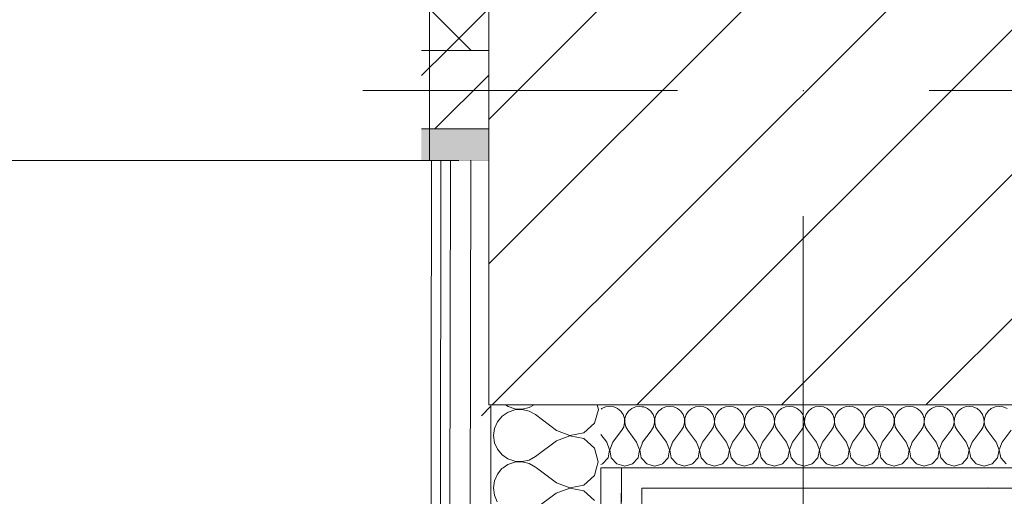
# Model space of a CAD drawing. Header units: millimetres. Extents: x -30280 to 22128, y -17757 to 4746.
# Tile 78 of 171: x -13347 to -12721, y -12553 to -12249. Entities that reach past the tile are written whole.
import ezdxf

# ---------------------------------------------------------------- set-up
doc = ezdxf.new("R2010")
doc.units = ezdxf.units.MM
doc.header["$MEASUREMENT"] = 0
doc.linetypes.add('Wipeout_Contour', pattern=[1000, 0, -1000])
for name, color, linetype in [('10_ESTR_Pilars', 7, 'Continuous'), ('12_FAÇ_Façana', 7, 'Continuous'), ('Nuevo_08_E_Envans secs', 7, 'Continuous'), ('Ventanas Archicad', 7, 'Continuous')]:
    doc.layers.add(name, color=color, linetype=linetype)
for name, color, linetype, lineweight in [('10_ESTR_Pilars_Pluma_Nº__20', 1, 'Continuous', 5), ('10_ESTR_Pilars_Pluma_Nº__28', 7, 'Continuous', 20), ('10_ESTR_Pilars_Pluma_Nº__42', 8, 'Continuous', 25), ('12_FAÇ_Façana_Pluma_Nº__1', 7, 'Continuous', 5), ('12_FAÇ_Façana_Pluma_Nº__2', 8, 'Continuous', 5), ('12_FAÇ_Façana_Pluma_Nº__7', 7, 'Continuous', 5), ('Nuevo_08_E_Envans secs_Pluma_Nº__1', 7, 'Continuous', 5), ('Ventanas Archicad_Pluma_Nº__1', 7, 'Continuous', 5), ('Ventanas Archicad_Pluma_Nº__7', 7, 'Continuous', 5)]:
    doc.layers.add(name, color=color, linetype=linetype, lineweight=lineweight)
for name, color, linetype, lineweight, true_color in [('12_FAÇ_Façana_Pluma_Nº__174', 7, 'Continuous', 13, 0xe4ad2c), ('12_FAÇ_Façana_Pluma_Nº__176', 7, 'Continuous', 15, 0x93a0c6), ('Nuevo_08_E_Envans secs_Pluma_Nº__102', 7, 'Continuous', 5, 0xcccccc), ('Nuevo_08_E_Envans secs_Pluma_Nº__171', 171, 'Continuous', 13, 0xaaaaff), ('Nuevo_08_E_Envans secs_Pluma_Nº__177', 7, 'Continuous', 15, 0xf7e046)]:
    doc.layers.add(name, color=color, linetype=linetype, lineweight=lineweight, true_color=true_color)
pattern_1 = [(45, (0, 0), (-183.8478, 183.8478), [195, -65]), (45, (7e-14, 183.85), (-183.8478, 183.8478), [195, -65])]

# ---------------------------------------------------------------- blocks, each defined once
blk = doc.blocks.new('Muro_24_1', base_point=(-12161.11, -12338.98))
at = {"layer": '12_FAÇ_Façana_Pluma_Nº__174', "linetype": 'Continuous', "lineweight": 13, "true_color": 0xe4ad2c}
h = blk.add_hatch(dxfattribs=at)
h.set_pattern_fill('SATE_Aislamiento_0001', color=42, style=0, pattern_type=2)
h.set_pattern_definition([(45, (0, 0), (-21.213203, 21.213203), []), (135, (0, 0), (21.213203, 21.213203), [])])
h.paths.add_polyline_path([(-13091.11, -12268.98), (-13048.37, -12268.98), (-13048.37, -12168.98), (-13091.11, -12168.98)])
at = {"layer": '12_FAÇ_Façana_Pluma_Nº__176', "linetype": 'Continuous', "lineweight": 0, "true_color": 0x495063}
blk.add_hatch(color=251, dxfattribs=at).paths.add_polyline_path([(-13091.11, -12318.98), (-13091.11, -12338.98), (-13048.37, -12338.98), (-13048.37, -12318.98)])
at = {"layer": '12_FAÇ_Façana_Pluma_Nº__2', "linetype": 'Continuous', "lineweight": 5}
h = blk.add_hatch(dxfattribs=at)
h.set_pattern_fill('Ceramic_0001', color=8, style=0, pattern_type=2)
h.set_pattern_definition([(45, (0, 0), (-21.213203, 21.213203), [])])
h.paths.add_polyline_path([(-13091.11, -12268.98), (-13091.11, -12318.98), (-13048.37, -12318.98), (-13048.37, -12268.98)])
at = {"layer": '12_FAÇ_Façana_Pluma_Nº__7', "color": 7, "linetype": 'Continuous', "lineweight": 5}
for p, q in [((-13091.11, -12268.98), (-13048.37, -12268.98)), ((-13091.11, -12318.98), (-13048.37, -12318.98))]:
    blk.add_line(p, q, dxfattribs=at)
at = {"layer": '12_FAÇ_Façana_Pluma_Nº__7', "color": 7, "linetype": 'Continuous', "lineweight": 5, "flags": 128}
blk.add_lwpolyline([(-13091.11, -12338.98), (-13048.37, -12338.98)], dxfattribs=at)
blk = doc.blocks.new('Ventana Vertical Multi-Faja 27')
at = {"layer": 'Ventanas Archicad_Pluma_Nº__1', "color": 7, "linetype": 'Continuous', "lineweight": 5}
for p, q in [((600, -180), (600, -155)), ((-600, -250), (600, -250))]:
    blk.add_line(p, q, dxfattribs=at)
at = {"layer": 'Ventanas Archicad_Pluma_Nº__7', "color": 7, "linetype": 'Continuous', "lineweight": 5}
for p, q in [((600, -180), (600, -230)), ((600, -230), (600, -250))]:
    blk.add_line(p, q, dxfattribs=at)
blk = doc.blocks.new('Muro_27_1', base_point=(-13091.11, -12338.98))
at = {"layer": '12_FAÇ_Façana', "linetype": 'Continuous', "lineweight": 0, "true_color": 0x000000}
h = blk.add_hatch(dxfattribs=at)
h.set_pattern_fill('Yeso_0001', color=18, style=0, pattern_type=2)
h.set_pattern_definition([(0, (0, 0), (0, 75), [0, -75])])
h.paths.add_polyline_path([(-13086.11, -12268.98), (-12976.11, -12268.98), (-12976.11, -12243.98), (-13086.11, -12243.98)])
at = {"layer": '12_FAÇ_Façana_Pluma_Nº__1', "color": 7, "linetype": 'Continuous', "lineweight": 5}
for p, q in [((-13086.11, -12268.98), (-13086.11, -12243.98)), ((-12976.11, -12243.98), (-12976.11, -12268.98)), ((-12976.11, -12268.98), (-13086.11, -12268.98))]:
    blk.add_line(p, q, dxfattribs=at)
at = {"layer": '12_FAÇ_Façana_Pluma_Nº__7', "color": 7, "linetype": 'Continuous', "lineweight": 5}
for p, q in [((-13086.11, -12268.98), (-13086.11, -12318.98)), ((-13086.11, -12318.98), (-13086.11, -12338.98))]:
    blk.add_line(p, q, dxfattribs=at)
at = {"layer": 'Ventanas Archicad', "color": 253, "linetype": 'Continuous', "lineweight": 5, "true_color": 0xa4a4a6, "zscale": 1000}
blk.add_blockref('Ventana Vertical Multi-Faja 27', (-13686.11, -12088.98), dxfattribs=at)
blk = doc.blocks.new('*X228')
at = {"layer": 'Nuevo_08_E_Envans secs_Pluma_Nº__102', "color": 254, "linetype": 'Continuous', "lineweight": 5, "true_color": 0xcccccc}
for p, q in [((-13042.87, -12538.64), (-13044.73, -12542.84)), ((-13039.93, -12535.1), (-13042.87, -12538.64)), ((-13039.13, -12534.56), (-13039.93, -12535.1)), ((-13005.36, -12544.12), (-13018.07, -12534.56)), ((-12981.18, -12539.59), (-12979.74, -12534.56)), ((-13044.73, -12542.84), (-13045.37, -12547.4)), ((-13005.36, -12544.12), (-12996.86, -12547.4)), ((-12987.91, -12545.72), (-12981.18, -12539.59)), ((-13045.37, -12547.4), (-13044.74, -12551.95)), ((-13005.37, -12550.79), (-13018.72, -12560.77)), ((-12996.86, -12547.54), (-13005.37, -12550.79)), ((-12996.86, -12547.4), (-12987.91, -12545.72)), ((-12987.92, -12549.24), (-12996.86, -12547.54)), ((-12981.2, -12555.4), (-12987.92, -12549.24)), ((-13044.74, -12551.95), (-13042.89, -12556.16))]:
    blk.add_line(p, q, dxfattribs=at)
blk = doc.blocks.new('*X229')
at = {"layer": 'Nuevo_08_E_Envans secs_Pluma_Nº__102', "color": 254, "linetype": 'Continuous', "lineweight": 5, "true_color": 0xcccccc}
for p, q in [((-13037.66, -12494.56), (-13036.08, -12495.65)), ((-13022.65, -12496.32), (-13019.45, -12494.56)), ((-12978.63, -12497.5), (-12979.46, -12494.56)), ((-13039.88, -12501.77), (-13042.82, -12505.31)), ((-13036.08, -12499.17), (-13039.88, -12501.77)), ((-13036.08, -12495.65), (-13031.72, -12497.13)), ((-13031.72, -12497.71), (-13036.08, -12499.17)), ((-13031.72, -12497.13), (-13027.13, -12497.36)), ((-13027.13, -12497.49), (-13031.72, -12497.71)), ((-13027.13, -12497.36), (-13022.65, -12496.32)), ((-13022.65, -12498.54), (-13027.13, -12497.49)), ((-13018.63, -12500.77), (-13022.65, -12498.54)), ((-13005.31, -12510.79), (-13018.63, -12500.77)), ((-12981.13, -12506.26), (-12978.63, -12497.5)), ((-13042.82, -12505.31), (-13044.68, -12509.51)), ((-12987.86, -12512.39), (-12981.13, -12506.26)), ((-13044.68, -12509.51), (-13045.32, -12514.06)), ((-13045.32, -12514.06), (-13044.69, -12518.62)), ((-12996.82, -12514.2), (-13005.32, -12517.46)), ((-13005.31, -12510.79), (-12996.81, -12514.07)), ((-12987.87, -12515.91), (-12996.82, -12514.2)), ((-12996.81, -12514.07), (-12987.86, -12512.39)), ((-13044.69, -12518.62), (-13042.84, -12522.83)), ((-13005.32, -12517.46), (-13018.67, -12527.44)), ((-12981.15, -12522.06), (-12987.87, -12515.91)), ((-13042.84, -12522.83), (-13039.91, -12526.38)), ((-13039.91, -12526.38), (-13036.13, -12528.99)), ((-12978.68, -12530.83), (-12981.15, -12522.06)), ((-13036.13, -12532.5), (-13039.13, -12534.56)), ((-13036.13, -12528.99), (-13031.77, -12530.46)), ((-13031.77, -12531.04), (-13036.13, -12532.5)), ((-13031.77, -12530.46), (-13027.18, -12530.69)), ((-13027.18, -12530.83), (-13031.77, -12531.04)), ((-13027.18, -12530.69), (-13022.7, -12529.66)), ((-13022.7, -12531.87), (-13027.18, -12530.83)), ((-13022.7, -12529.66), (-13018.67, -12527.44)), ((-13018.68, -12534.1), (-13022.7, -12531.87)), ((-12979.74, -12534.56), (-12978.68, -12530.83)), ((-13018.07, -12534.56), (-13018.68, -12534.1))]:
    blk.add_line(p, q, dxfattribs=at)
blk = doc.blocks.new('Muro_77_1', base_point=(-13089.1, -15296.87))
at = {"color": 254, "linetype": 'Wipeout_Contour', "lineweight": 0, "ltscale": 76200.427536}
blk.add_wipeout([(-12964.03, -12547.56), (-12968.13, -15320.12), (-12955.11, -15308.22), (-12951.03, -12547.56)], dxfattribs=at).dxf.layer = 'Nuevo_08_E_Envans secs'
at = {"layer": 'Nuevo_08_E_Envans secs_Pluma_Nº__177', "linetype": 'Continuous', "lineweight": 15, "true_color": 0xf7e046}
h = blk.add_hatch(dxfattribs=at)
h.set_pattern_fill('Panellat_HPL_0001', color=53, style=0, pattern_type=2)
h.set_pattern_definition(pattern_1)
h.paths.add_polyline_path([(-12964.03, -12547.56), (-12968.13, -15320.12), (-12955.11, -15308.22), (-12951.03, -12547.56)])
at = {"color": 254, "linetype": 'Wipeout_Contour', "lineweight": 0, "ltscale": 72130.513128}
blk.add_wipeout([(-12964.02, -12534.56), (-12964.03, -12547.56), (-12951.03, -12547.56), (-12951.02, -12534.56)], dxfattribs=at).dxf.layer = 'Nuevo_08_E_Envans secs'
at = {"layer": 'Nuevo_08_E_Envans secs_Pluma_Nº__177', "linetype": 'Continuous', "lineweight": 15, "true_color": 0xf7e046}
h = blk.add_hatch(dxfattribs=at)
h.set_pattern_fill('Panellat_HPL_0001', color=53, style=0, pattern_type=2)
h.set_pattern_definition(pattern_1)
h.paths.add_polyline_path([(-12964.02, -12534.56), (-12964.03, -12547.56), (-12951.03, -12547.56), (-12951.02, -12534.56)])
at = {"layer": 'Nuevo_08_E_Envans secs_Pluma_Nº__1', "color": 7, "linetype": 'Continuous', "lineweight": 5}
for p, q in [((-12955.11, -15308.22), (-12951.03, -12547.56)), ((-12951.03, -12547.56), (-12945.03, -12547.56))]:
    blk.add_line(p, q, dxfattribs=at)
at = {"color": 254, "linetype": 'Wipeout_Contour', "lineweight": 0, "ltscale": 96305.94969}
blk.add_wipeout([(-12977.02, -12534.56), (-12981.14, -15323.14), (-12971.47, -15323.16), (-12968.13, -15320.12), (-12964.02, -12534.56)], dxfattribs=at).dxf.layer = 'Nuevo_08_E_Envans secs'
at = {"layer": 'Nuevo_08_E_Envans secs_Pluma_Nº__177', "linetype": 'Continuous', "lineweight": 15, "true_color": 0xf7e046}
h = blk.add_hatch(dxfattribs=at)
h.set_pattern_fill('Panellat_HPL_0001', color=53, style=0, pattern_type=2)
h.set_pattern_definition(pattern_1)
h.paths.add_polyline_path([(-12977.02, -12534.56), (-12981.14, -15323.14), (-12971.47, -15323.16), (-12968.13, -15320.12), (-12964.02, -12534.56)])
at = {"layer": 'Nuevo_08_E_Envans secs_Pluma_Nº__1', "color": 7, "linetype": 'Continuous', "lineweight": 5}
for p, q in [((-12981.14, -15323.14), (-12977.02, -12534.56)), ((-12977.02, -12534.56), (-12964.02, -12534.56)), ((-12968.13, -15320.12), (-12964.02, -12534.56)), ((-12964.02, -12534.56), (-12951.02, -12534.56))]:
    blk.add_line(p, q, dxfattribs=at)
at = {"layer": 'Nuevo_08_E_Envans secs', "color": 7, "lineweight": 20}
for name in ['*X229', '*X228']:
    blk.add_blockref(name, (0, 0), dxfattribs=at)
at = {"color": 254, "linetype": 'Wipeout_Contour', "lineweight": 0, "ltscale": 112426.617616}
blk.add_wipeout([(-13064.24, -15392.94), (-13051.24, -15392.97), (-13046.96, -12494.56), (-13048.37, -12494.56), (-13048.37, -12338.98), (-13059.73, -12338.98)], dxfattribs=at).dxf.layer = 'Nuevo_08_E_Envans secs'
at = {"layer": 'Nuevo_08_E_Envans secs_Pluma_Nº__177', "linetype": 'Continuous', "lineweight": 15, "true_color": 0xf7e046}
h = blk.add_hatch(dxfattribs=at)
h.set_pattern_fill('Panellat_HPL_0001', color=53, style=0, pattern_type=2)
h.set_pattern_definition(pattern_1)
h.paths.add_polyline_path([(-13064.24, -15392.94), (-13051.24, -15392.97), (-13046.96, -12494.56), (-13048.37, -12494.56), (-13048.37, -12338.98), (-13059.73, -12338.98)])
at = {"layer": 'Nuevo_08_E_Envans secs_Pluma_Nº__1', "color": 7, "linetype": 'Continuous', "lineweight": 5}
blk.add_line((-13051.14, -15322.97), (-13046.96, -12494.56), dxfattribs=at)
at = {"color": 254, "linetype": 'Wipeout_Contour', "lineweight": 0, "ltscale": 76350.322523}
blk.add_wipeout([(-13064.26, -15405.94), (-13059.73, -12338.98), (-13072.73, -12338.98), (-13077.26, -15405.9)], dxfattribs=at).dxf.layer = 'Nuevo_08_E_Envans secs'
at = {"layer": 'Nuevo_08_E_Envans secs_Pluma_Nº__177', "linetype": 'Continuous', "lineweight": 15, "true_color": 0xf7e046}
h = blk.add_hatch(dxfattribs=at)
h.set_pattern_fill('Panellat_HPL_0001', color=53, style=0, pattern_type=2)
h.set_pattern_definition(pattern_1)
h.paths.add_polyline_path([(-13064.26, -15405.94), (-13059.73, -12338.98), (-13072.73, -12338.98), (-13077.26, -15405.9)])
at = {"layer": 'Nuevo_08_E_Envans secs_Pluma_Nº__1', "color": 7, "linetype": 'Continuous', "lineweight": 5}
blk.add_line((-13064.26, -15405.94), (-13059.73, -12338.98), dxfattribs=at)
at = {"layer": 'Nuevo_08_E_Envans secs_Pluma_Nº__1', "color": 7, "linetype": 'Continuous', "lineweight": 5, "flags": 128}
blk.add_lwpolyline([(-13067.46, -12338.98), (-13072.73, -12338.98)], dxfattribs=at)
at = {"color": 254, "linetype": 'Wipeout_Contour', "lineweight": 0, "ltscale": 76421.888815}
blk.add_wipeout([(-13083.29, -15424.89), (-13078.73, -12338.98), (-13084.73, -12338.98), (-13089.29, -15424.87)], dxfattribs=at).dxf.layer = 'Nuevo_08_E_Envans secs'
at = {"layer": 'Nuevo_08_E_Envans secs_Pluma_Nº__171', "linetype": 'Continuous', "lineweight": 13, "true_color": 0xaaaaff}
h = blk.add_hatch(dxfattribs=at)
h.set_pattern_fill('Panellat_HPL_0001', color=161, style=0, pattern_type=2)
h.set_pattern_definition(pattern_1)
h.paths.add_polyline_path([(-13083.29, -15424.89), (-13078.73, -12338.98), (-13084.73, -12338.98), (-13089.29, -15424.87)])
at = {"layer": 'Nuevo_08_E_Envans secs_Pluma_Nº__1', "color": 7, "linetype": 'Continuous', "lineweight": 5}
for p, q in [((-13083.28, -15418.89), (-13078.73, -12338.98)), ((-13077.26, -15405.9), (-13072.73, -12338.98))]:
    blk.add_line(p, q, dxfattribs=at)
at = {"layer": 'Nuevo_08_E_Envans secs_Pluma_Nº__1', "color": 7, "linetype": 'Continuous', "lineweight": 5, "flags": 128}
for points in [[(-13084.73, -12338.98), (-13089.29, -15424.87)], [(-13078.73, -12338.98), (-13084.73, -12338.98)], [(-13072.73, -12338.98), (-13078.73, -12338.98)]]:
    blk.add_lwpolyline(points, dxfattribs=at)
blk = doc.blocks.new('*X400')
at = {"layer": 'Nuevo_08_E_Envans secs_Pluma_Nº__102', "color": 254, "linetype": 'Continuous', "lineweight": 5, "true_color": 0xcccccc}
for p, q in [((-12943.86, -12500.78), (-12944.96, -12499.18)), ((-12943.02, -12503.27), (-12943.86, -12500.78)), ((-12941.85, -12500.78), (-12942.69, -12503.27)), ((-12940.36, -12498.61), (-12941.85, -12500.78)), ((-12938.96, -12497.45), (-12940.36, -12498.61)), ((-12943.49, -12508.45), (-12942.9, -12505.89)), ((-12942.9, -12505.89), (-12943.02, -12503.27)), ((-12942.69, -12503.27), (-12942.82, -12505.89)), ((-12942.82, -12505.89), (-12942.22, -12508.45)), ((-12944.98, -12511.04), (-12944.76, -12510.75)), ((-12944.76, -12510.75), (-12943.49, -12508.45)), ((-12942.22, -12508.45), (-12940.95, -12510.75)), ((-12938.98, -12513.38), (-12940.95, -12510.75)), ((-12945.01, -12533), (-12942.86, -12533.61)), ((-12942.86, -12533.61), (-12939.01, -12532.52))]:
    blk.add_line(p, q, dxfattribs=at)
blk = doc.blocks.new('*X401')
at = {"layer": 'Nuevo_08_E_Envans secs_Pluma_Nº__102', "color": 254, "linetype": 'Continuous', "lineweight": 5, "true_color": 0xcccccc}
for p, q in [((-12949.78, -12495.88), (-12950.96, -12495.71)), ((-12947.37, -12496.94), (-12949.78, -12495.88)), ((-12945.35, -12498.61), (-12947.37, -12496.94)), ((-12944.96, -12499.18), (-12945.35, -12498.61)), ((-12950.48, -12518.37), (-12944.98, -12511.04)), ((-12950.48, -12518.37), (-12950.99, -12519.72)), ((-12951.01, -12528.75), (-12947.86, -12532.19)), ((-12947.86, -12532.19), (-12945.01, -12533))]:
    blk.add_line(p, q, dxfattribs=at)
blk = doc.blocks.new('*X402')
at = {"layer": 'Nuevo_08_E_Envans secs_Pluma_Nº__102', "color": 254, "linetype": 'Continuous', "lineweight": 5, "true_color": 0xcccccc}
for p, q in [((-12952.38, -12495.51), (-12954.98, -12495.88)), ((-12950.96, -12495.71), (-12952.38, -12495.51)), ((-12962.91, -12500.78), (-12963.96, -12499.25)), ((-12962.07, -12503.27), (-12962.91, -12500.78)), ((-12960.9, -12500.78), (-12961.74, -12503.27)), ((-12959.41, -12498.61), (-12960.9, -12500.78)), ((-12957.39, -12496.94), (-12959.41, -12498.61)), ((-12954.98, -12495.88), (-12957.39, -12496.94)), ((-12962.54, -12508.45), (-12961.94, -12505.89)), ((-12961.94, -12505.89), (-12962.07, -12503.27)), ((-12961.74, -12503.27), (-12961.87, -12505.89)), ((-12961.87, -12505.89), (-12961.27, -12508.45)), ((-12963.98, -12510.98), (-12963.81, -12510.75)), ((-12963.81, -12510.75), (-12962.54, -12508.45)), ((-12961.27, -12508.45), (-12960, -12510.75)), ((-12954.29, -12518.37), (-12960, -12510.75)), ((-12952.42, -12523.23), (-12954.29, -12518.37)), ((-12950.99, -12519.72), (-12952.34, -12523.23)), ((-12953.39, -12528.34), (-12952.42, -12523.23)), ((-12952.34, -12523.23), (-12951.38, -12528.34)), ((-12964.01, -12533.01), (-12961.9, -12533.61)), ((-12961.9, -12533.61), (-12956.9, -12532.19)), ((-12956.9, -12532.19), (-12953.39, -12528.34)), ((-12951.38, -12528.34), (-12951.01, -12528.75))]:
    blk.add_line(p, q, dxfattribs=at)
blk = doc.blocks.new('*X403')
at = {"layer": 'Nuevo_08_E_Envans secs_Pluma_Nº__102', "color": 254, "linetype": 'Continuous', "lineweight": 5, "true_color": 0xcccccc}
for p, q in [((-12971.43, -12495.51), (-12974.03, -12495.88)), ((-12968.83, -12495.88), (-12971.43, -12495.51)), ((-12976.44, -12496.94), (-12976.96, -12497.37)), ((-12974.03, -12495.88), (-12976.44, -12496.94)), ((-12966.42, -12496.94), (-12968.83, -12495.88)), ((-12964.4, -12498.61), (-12966.42, -12496.94)), ((-12963.96, -12499.25), (-12964.4, -12498.61)), ((-12973.33, -12518.37), (-12976.98, -12513.5)), ((-12969.52, -12518.37), (-12963.98, -12510.98)), ((-12971.47, -12523.23), (-12973.33, -12518.37)), ((-12969.52, -12518.37), (-12971.39, -12523.23)), ((-12972.43, -12528.34), (-12971.47, -12523.23)), ((-12971.39, -12523.23), (-12970.42, -12528.34)), ((-12977.01, -12532.49), (-12975.95, -12532.19)), ((-12975.95, -12532.19), (-12972.43, -12528.34)), ((-12970.42, -12528.34), (-12966.91, -12532.19)), ((-12966.91, -12532.19), (-12964.01, -12533.01))]:
    blk.add_line(p, q, dxfattribs=at)
blk = doc.blocks.new('*X404')
at = {"layer": 'Nuevo_08_E_Envans secs_Pluma_Nº__102', "color": 254, "linetype": 'Continuous', "lineweight": 5, "true_color": 0xcccccc}
for p, q in [((-12933.33, -12495.51), (-12935.94, -12495.88)), ((-12930.73, -12495.88), (-12933.33, -12495.51)), ((-12914.29, -12495.51), (-12916.89, -12495.88)), ((-12911.68, -12495.88), (-12914.29, -12495.51)), ((-12895.24, -12495.51), (-12897.84, -12495.88)), ((-12892.64, -12495.88), (-12895.24, -12495.51)), ((-12876.19, -12495.51), (-12878.79, -12495.88)), ((-12873.59, -12495.88), (-12876.19, -12495.51)), ((-12857.14, -12495.51), (-12859.75, -12495.88)), ((-12854.54, -12495.88), (-12857.14, -12495.51)), ((-12838.1, -12495.51), (-12840.7, -12495.88)), ((-12835.49, -12495.88), (-12838.1, -12495.51)), ((-12819.05, -12495.51), (-12821.65, -12495.88)), ((-12816.45, -12495.88), (-12819.05, -12495.51)), ((-12800, -12495.51), (-12802.6, -12495.88)), ((-12797.4, -12495.88), (-12800, -12495.51)), ((-12780.95, -12495.51), (-12783.55, -12495.88)), ((-12778.35, -12495.88), (-12780.95, -12495.51)), ((-12761.9, -12495.51), (-12764.51, -12495.88)), ((-12759.3, -12495.88), (-12761.9, -12495.51)), ((-12742.86, -12495.51), (-12745.46, -12495.88)), ((-12740.25, -12495.88), (-12742.86, -12495.51)), ((-12723.81, -12495.51), (-12726.41, -12495.88)), ((-12721.21, -12495.88), (-12723.81, -12495.51)), ((-12938.34, -12496.94), (-12938.96, -12497.45)), ((-12935.94, -12495.88), (-12938.34, -12496.94)), ((-12928.33, -12496.94), (-12930.73, -12495.88)), ((-12926.3, -12498.61), (-12928.33, -12496.94)), ((-12924.81, -12500.78), (-12926.3, -12498.61)), ((-12923.98, -12503.27), (-12924.81, -12500.78)), ((-12922.8, -12500.78), (-12923.64, -12503.27)), ((-12921.32, -12498.61), (-12922.8, -12500.78)), ((-12919.29, -12496.94), (-12921.32, -12498.61)), ((-12916.89, -12495.88), (-12919.29, -12496.94)), ((-12909.28, -12496.94), (-12911.68, -12495.88)), ((-12907.26, -12498.61), (-12909.28, -12496.94)), ((-12905.77, -12500.78), (-12907.26, -12498.61)), ((-12904.93, -12503.27), (-12905.77, -12500.78)), ((-12903.76, -12500.78), (-12904.6, -12503.27)), ((-12902.27, -12498.61), (-12903.76, -12500.78)), ((-12900.25, -12496.94), (-12902.27, -12498.61)), ((-12897.84, -12495.88), (-12900.25, -12496.94)), ((-12890.23, -12496.94), (-12892.64, -12495.88)), ((-12888.21, -12498.61), (-12890.23, -12496.94)), ((-12886.72, -12500.78), (-12888.21, -12498.61)), ((-12885.88, -12503.27), (-12886.72, -12500.78)), ((-12884.71, -12500.78), (-12885.55, -12503.27)), ((-12883.22, -12498.61), (-12884.71, -12500.78)), ((-12881.2, -12496.94), (-12883.22, -12498.61)), ((-12878.79, -12495.88), (-12881.2, -12496.94)), ((-12871.18, -12496.94), (-12873.59, -12495.88)), ((-12869.16, -12498.61), (-12871.18, -12496.94)), ((-12867.67, -12500.78), (-12869.16, -12498.61)), ((-12866.83, -12503.27), (-12867.67, -12500.78)), ((-12865.66, -12500.78), (-12866.5, -12503.27)), ((-12864.17, -12498.61), (-12865.66, -12500.78)), ((-12862.15, -12496.94), (-12864.17, -12498.61)), ((-12859.75, -12495.88), (-12862.15, -12496.94)), ((-12852.14, -12496.94), (-12854.54, -12495.88)), ((-12850.11, -12498.61), (-12852.14, -12496.94)), ((-12848.62, -12500.78), (-12850.11, -12498.61)), ((-12847.78, -12503.27), (-12848.62, -12500.78)), ((-12846.61, -12500.78), (-12847.45, -12503.27)), ((-12845.13, -12498.61), (-12846.61, -12500.78)), ((-12843.1, -12496.94), (-12845.13, -12498.61)), ((-12840.7, -12495.88), (-12843.1, -12496.94)), ((-12833.09, -12496.94), (-12835.49, -12495.88)), ((-12831.06, -12498.61), (-12833.09, -12496.94)), ((-12829.58, -12500.78), (-12831.06, -12498.61)), ((-12828.74, -12503.27), (-12829.58, -12500.78)), ((-12827.57, -12500.78), (-12828.41, -12503.27)), ((-12826.08, -12498.61), (-12827.57, -12500.78)), ((-12824.05, -12496.94), (-12826.08, -12498.61)), ((-12821.65, -12495.88), (-12824.05, -12496.94)), ((-12814.04, -12496.94), (-12816.45, -12495.88)), ((-12812.02, -12498.61), (-12814.04, -12496.94)), ((-12810.53, -12500.78), (-12812.02, -12498.61)), ((-12809.69, -12503.27), (-12810.53, -12500.78)), ((-12808.52, -12500.78), (-12809.36, -12503.27)), ((-12807.03, -12498.61), (-12808.52, -12500.78)), ((-12805.01, -12496.94), (-12807.03, -12498.61)), ((-12802.6, -12495.88), (-12805.01, -12496.94)), ((-12794.99, -12496.94), (-12797.4, -12495.88)), ((-12792.97, -12498.61), (-12794.99, -12496.94)), ((-12791.48, -12500.78), (-12792.97, -12498.61)), ((-12790.64, -12503.27), (-12791.48, -12500.78)), ((-12789.47, -12500.78), (-12790.31, -12503.27)), ((-12787.98, -12498.61), (-12789.47, -12500.78)), ((-12785.96, -12496.94), (-12787.98, -12498.61)), ((-12783.55, -12495.88), (-12785.96, -12496.94)), ((-12775.95, -12496.94), (-12778.35, -12495.88)), ((-12773.92, -12498.61), (-12775.95, -12496.94)), ((-12772.43, -12500.78), (-12773.92, -12498.61)), ((-12771.59, -12503.27), (-12772.43, -12500.78)), ((-12770.42, -12500.78), (-12771.26, -12503.27)), ((-12768.94, -12498.61), (-12770.42, -12500.78)), ((-12766.91, -12496.94), (-12768.94, -12498.61)), ((-12764.51, -12495.88), (-12766.91, -12496.94)), ((-12756.9, -12496.94), (-12759.3, -12495.88)), ((-12754.87, -12498.61), (-12756.9, -12496.94)), ((-12753.39, -12500.78), (-12754.87, -12498.61)), ((-12752.55, -12503.27), (-12753.39, -12500.78)), ((-12751.38, -12500.78), (-12752.22, -12503.27)), ((-12749.89, -12498.61), (-12751.38, -12500.78)), ((-12747.86, -12496.94), (-12749.89, -12498.61)), ((-12745.46, -12495.88), (-12747.86, -12496.94)), ((-12737.85, -12496.94), (-12740.25, -12495.88)), ((-12735.83, -12498.61), (-12737.85, -12496.94)), ((-12734.34, -12500.78), (-12735.83, -12498.61)), ((-12733.5, -12503.27), (-12734.34, -12500.78)), ((-12732.33, -12500.78), (-12733.17, -12503.27)), ((-12730.84, -12498.61), (-12732.33, -12500.78)), ((-12728.82, -12496.94), (-12730.84, -12498.61)), ((-12726.41, -12495.88), (-12728.82, -12496.94)), ((-12718.8, -12496.94), (-12721.21, -12495.88)), ((-12924.44, -12508.45), (-12923.85, -12505.89)), ((-12923.85, -12505.89), (-12923.98, -12503.27)), ((-12923.64, -12503.27), (-12923.77, -12505.89)), ((-12923.77, -12505.89), (-12923.18, -12508.45)), ((-12905.4, -12508.45), (-12904.8, -12505.89)), ((-12904.8, -12505.89), (-12904.93, -12503.27)), ((-12904.6, -12503.27), (-12904.72, -12505.89)), ((-12904.72, -12505.89), (-12904.13, -12508.45)), ((-12886.35, -12508.45), (-12885.75, -12505.89)), ((-12885.75, -12505.89), (-12885.88, -12503.27)), ((-12885.55, -12503.27), (-12885.68, -12505.89)), ((-12885.68, -12505.89), (-12885.08, -12508.45)), ((-12867.3, -12508.45), (-12866.71, -12505.89)), ((-12866.71, -12505.89), (-12866.83, -12503.27)), ((-12866.5, -12503.27), (-12866.63, -12505.89)), ((-12866.63, -12505.89), (-12866.03, -12508.45)), ((-12848.25, -12508.45), (-12847.66, -12505.89)), ((-12847.66, -12505.89), (-12847.78, -12503.27)), ((-12847.45, -12503.27), (-12847.58, -12505.89)), ((-12847.58, -12505.89), (-12846.99, -12508.45)), ((-12829.2, -12508.45), (-12828.61, -12505.89)), ((-12828.61, -12505.89), (-12828.74, -12503.27)), ((-12828.41, -12503.27), (-12828.53, -12505.89)), ((-12828.53, -12505.89), (-12827.94, -12508.45)), ((-12810.16, -12508.45), (-12809.56, -12505.89)), ((-12809.56, -12505.89), (-12809.69, -12503.27)), ((-12809.36, -12503.27), (-12809.49, -12505.89)), ((-12809.49, -12505.89), (-12808.89, -12508.45)), ((-12791.11, -12508.45), (-12790.51, -12505.89)), ((-12790.51, -12505.89), (-12790.64, -12503.27)), ((-12790.31, -12503.27), (-12790.44, -12505.89)), ((-12790.44, -12505.89), (-12789.84, -12508.45)), ((-12772.06, -12508.45), (-12771.47, -12505.89)), ((-12771.47, -12505.89), (-12771.59, -12503.27)), ((-12771.26, -12503.27), (-12771.39, -12505.89)), ((-12771.39, -12505.89), (-12770.8, -12508.45)), ((-12753.01, -12508.45), (-12752.42, -12505.89)), ((-12752.42, -12505.89), (-12752.55, -12503.27)), ((-12752.22, -12503.27), (-12752.34, -12505.89)), ((-12752.34, -12505.89), (-12751.75, -12508.45)), ((-12733.97, -12508.45), (-12733.37, -12505.89)), ((-12733.37, -12505.89), (-12733.5, -12503.27)), ((-12733.17, -12503.27), (-12733.29, -12505.89)), ((-12733.29, -12505.89), (-12732.7, -12508.45)), ((-12935.24, -12518.37), (-12938.98, -12513.38)), ((-12931.43, -12518.37), (-12925.71, -12510.75)), ((-12925.71, -12510.75), (-12924.44, -12508.45)), ((-12923.18, -12508.45), (-12921.9, -12510.75)), ((-12916.19, -12518.37), (-12921.9, -12510.75)), ((-12912.38, -12518.37), (-12906.67, -12510.75)), ((-12906.67, -12510.75), (-12905.4, -12508.45)), ((-12904.13, -12508.45), (-12902.86, -12510.75)), ((-12897.14, -12518.37), (-12902.86, -12510.75)), ((-12893.33, -12518.37), (-12887.62, -12510.75)), ((-12887.62, -12510.75), (-12886.35, -12508.45)), ((-12885.08, -12508.45), (-12883.81, -12510.75)), ((-12878.1, -12518.37), (-12883.81, -12510.75)), ((-12874.29, -12518.37), (-12868.57, -12510.75)), ((-12868.57, -12510.75), (-12867.3, -12508.45)), ((-12866.03, -12508.45), (-12864.76, -12510.75)), ((-12859.05, -12518.37), (-12864.76, -12510.75)), ((-12855.24, -12518.37), (-12849.52, -12510.75)), ((-12849.52, -12510.75), (-12848.25, -12508.45)), ((-12846.99, -12508.45), (-12845.71, -12510.75)), ((-12840, -12518.37), (-12845.71, -12510.75)), ((-12836.19, -12518.37), (-12830.48, -12510.75)), ((-12830.48, -12510.75), (-12829.2, -12508.45)), ((-12827.94, -12508.45), (-12826.67, -12510.75)), ((-12820.95, -12518.37), (-12826.67, -12510.75)), ((-12817.14, -12518.37), (-12811.43, -12510.75)), ((-12811.43, -12510.75), (-12810.16, -12508.45)), ((-12808.89, -12508.45), (-12807.62, -12510.75)), ((-12801.9, -12518.37), (-12807.62, -12510.75)), ((-12798.1, -12518.37), (-12792.38, -12510.75)), ((-12792.38, -12510.75), (-12791.11, -12508.45)), ((-12789.84, -12508.45), (-12788.57, -12510.75)), ((-12782.86, -12518.37), (-12788.57, -12510.75)), ((-12779.05, -12518.37), (-12773.33, -12510.75)), ((-12773.33, -12510.75), (-12772.06, -12508.45)), ((-12770.8, -12508.45), (-12769.52, -12510.75)), ((-12763.81, -12518.37), (-12769.52, -12510.75)), ((-12760, -12518.37), (-12754.29, -12510.75)), ((-12754.29, -12510.75), (-12753.01, -12508.45)), ((-12751.75, -12508.45), (-12750.48, -12510.75)), ((-12744.76, -12518.37), (-12750.48, -12510.75)), ((-12740.95, -12518.37), (-12735.24, -12510.75)), ((-12735.24, -12510.75), (-12733.97, -12508.45)), ((-12732.7, -12508.45), (-12731.43, -12510.75)), ((-12725.71, -12518.37), (-12731.43, -12510.75)), ((-12721.9, -12518.37), (-12716.19, -12510.75)), ((-12933.37, -12523.23), (-12935.24, -12518.37)), ((-12931.43, -12518.37), (-12933.29, -12523.23)), ((-12914.32, -12523.23), (-12916.19, -12518.37)), ((-12912.38, -12518.37), (-12914.25, -12523.23)), ((-12895.28, -12523.23), (-12897.14, -12518.37)), ((-12893.33, -12518.37), (-12895.2, -12523.23)), ((-12876.23, -12523.23), (-12878.1, -12518.37)), ((-12874.29, -12518.37), (-12876.15, -12523.23)), ((-12857.18, -12523.23), (-12859.05, -12518.37)), ((-12855.24, -12518.37), (-12857.1, -12523.23)), ((-12838.13, -12523.23), (-12840, -12518.37)), ((-12836.19, -12518.37), (-12838.06, -12523.23)), ((-12819.09, -12523.23), (-12820.95, -12518.37)), ((-12817.14, -12518.37), (-12819.01, -12523.23)), ((-12800.04, -12523.23), (-12801.9, -12518.37)), ((-12798.1, -12518.37), (-12799.96, -12523.23)), ((-12780.99, -12523.23), (-12782.86, -12518.37)), ((-12779.05, -12518.37), (-12780.91, -12523.23)), ((-12761.94, -12523.23), (-12763.81, -12518.37)), ((-12760, -12518.37), (-12761.87, -12523.23)), ((-12742.9, -12523.23), (-12744.76, -12518.37)), ((-12740.95, -12518.37), (-12742.82, -12523.23)), ((-12723.85, -12523.23), (-12725.71, -12518.37)), ((-12721.9, -12518.37), (-12723.77, -12523.23)), ((-12934.34, -12528.34), (-12933.37, -12523.23)), ((-12933.29, -12523.23), (-12932.33, -12528.34)), ((-12915.29, -12528.34), (-12914.32, -12523.23)), ((-12914.25, -12523.23), (-12913.28, -12528.34)), ((-12896.24, -12528.34), (-12895.28, -12523.23)), ((-12895.2, -12523.23), (-12894.23, -12528.34)), ((-12877.2, -12528.34), (-12876.23, -12523.23)), ((-12876.15, -12523.23), (-12875.19, -12528.34)), ((-12858.15, -12528.34), (-12857.18, -12523.23)), ((-12857.1, -12523.23), (-12856.14, -12528.34)), ((-12839.1, -12528.34), (-12838.13, -12523.23)), ((-12838.06, -12523.23), (-12837.09, -12528.34)), ((-12820.05, -12528.34), (-12819.09, -12523.23)), ((-12819.01, -12523.23), (-12818.04, -12528.34)), ((-12801.01, -12528.34), (-12800.04, -12523.23)), ((-12799.96, -12523.23), (-12798.99, -12528.34)), ((-12781.96, -12528.34), (-12780.99, -12523.23)), ((-12780.91, -12523.23), (-12779.95, -12528.34)), ((-12762.91, -12528.34), (-12761.94, -12523.23)), ((-12761.87, -12523.23), (-12760.9, -12528.34)), ((-12743.86, -12528.34), (-12742.9, -12523.23)), ((-12742.82, -12523.23), (-12741.85, -12528.34)), ((-12724.81, -12528.34), (-12723.85, -12523.23)), ((-12723.77, -12523.23), (-12722.8, -12528.34)), ((-12939.01, -12532.52), (-12937.85, -12532.19)), ((-12937.85, -12532.19), (-12934.34, -12528.34)), ((-12932.33, -12528.34), (-12928.82, -12532.19)), ((-12928.82, -12532.19), (-12923.81, -12533.61)), ((-12923.81, -12533.61), (-12918.8, -12532.19)), ((-12918.8, -12532.19), (-12915.29, -12528.34)), ((-12913.28, -12528.34), (-12909.77, -12532.19)), ((-12909.77, -12532.19), (-12904.76, -12533.61)), ((-12904.76, -12533.61), (-12899.75, -12532.19)), ((-12899.75, -12532.19), (-12896.24, -12528.34)), ((-12894.23, -12528.34), (-12890.72, -12532.19)), ((-12890.72, -12532.19), (-12885.71, -12533.61)), ((-12885.71, -12533.61), (-12880.71, -12532.19)), ((-12880.71, -12532.19), (-12877.2, -12528.34)), ((-12875.19, -12528.34), (-12871.67, -12532.19)), ((-12871.67, -12532.19), (-12866.67, -12533.61)), ((-12866.67, -12533.61), (-12861.66, -12532.19)), ((-12861.66, -12532.19), (-12858.15, -12528.34)), ((-12856.14, -12528.34), (-12852.63, -12532.19)), ((-12852.63, -12532.19), (-12847.62, -12533.61)), ((-12847.62, -12533.61), (-12842.61, -12532.19)), ((-12842.61, -12532.19), (-12839.1, -12528.34)), ((-12837.09, -12528.34), (-12833.58, -12532.19)), ((-12833.58, -12532.19), (-12828.57, -12533.61)), ((-12828.57, -12533.61), (-12823.56, -12532.19)), ((-12823.56, -12532.19), (-12820.05, -12528.34)), ((-12818.04, -12528.34), (-12814.53, -12532.19)), ((-12814.53, -12532.19), (-12809.52, -12533.61)), ((-12809.52, -12533.61), (-12804.52, -12532.19)), ((-12804.52, -12532.19), (-12801.01, -12528.34)), ((-12798.99, -12528.34), (-12795.48, -12532.19)), ((-12795.48, -12532.19), (-12790.48, -12533.61)), ((-12790.48, -12533.61), (-12785.47, -12532.19)), ((-12785.47, -12532.19), (-12781.96, -12528.34)), ((-12779.95, -12528.34), (-12776.44, -12532.19)), ((-12776.44, -12532.19), (-12771.43, -12533.61)), ((-12771.43, -12533.61), (-12766.42, -12532.19)), ((-12766.42, -12532.19), (-12762.91, -12528.34)), ((-12760.9, -12528.34), (-12757.39, -12532.19)), ((-12757.39, -12532.19), (-12752.38, -12533.61)), ((-12752.38, -12533.61), (-12747.37, -12532.19)), ((-12747.37, -12532.19), (-12743.86, -12528.34)), ((-12741.85, -12528.34), (-12738.34, -12532.19)), ((-12738.34, -12532.19), (-12733.33, -12533.61)), ((-12733.33, -12533.61), (-12728.33, -12532.19)), ((-12728.33, -12532.19), (-12724.81, -12528.34)), ((-12722.8, -12528.34), (-12719.29, -12532.19))]:
    blk.add_line(p, q, dxfattribs=at)
blk = doc.blocks.new('Muro_110_1', base_point=(-13084.96, -12494.56))
at = {"layer": 'Nuevo_08_E_Envans secs_Pluma_Nº__1', "color": 7, "linetype": 'Continuous', "lineweight": 5}
blk.add_line((-12977.02, -12534.56), (-12964.02, -12534.56), dxfattribs=at)
at = {"layer": 'Nuevo_08_E_Envans secs', "color": 7, "lineweight": 20}
blk.add_blockref('*X403', (0, 0), dxfattribs=at)
at = {"color": 254, "linetype": 'Wipeout_Contour', "lineweight": 0, "ltscale": 72085.973666}
blk.add_wipeout([(-12945.02, -12534.56), (-12945.03, -12547.56), (-12939.03, -12547.56), (-12939.01, -12534.56)], dxfattribs=at).dxf.layer = 'Nuevo_08_E_Envans secs'
at = {"layer": 'Nuevo_08_E_Envans secs_Pluma_Nº__177', "linetype": 'Continuous', "lineweight": 15, "true_color": 0xf7e046}
h = blk.add_hatch(dxfattribs=at)
h.set_pattern_fill('Panellat_HPL_0001', color=53, style=0, pattern_type=2)
h.set_pattern_definition(pattern_1)
h.paths.add_polyline_path([(-12945.02, -12534.56), (-12945.03, -12547.56), (-12939.03, -12547.56), (-12939.01, -12534.56)])
at = {"layer": 'Nuevo_08_E_Envans secs', "color": 7, "lineweight": 20}
blk.add_blockref('*X400', (0, 0), dxfattribs=at)
at = {"color": 254, "linetype": 'Wipeout_Contour', "lineweight": 0, "ltscale": 72103.211072}
blk.add_wipeout([(-12951.02, -12534.56), (-12951.03, -12547.56), (-12945.03, -12547.56), (-12945.02, -12534.56)], dxfattribs=at).dxf.layer = 'Nuevo_08_E_Envans secs'
at = {"color": 254, "linetype": 'Wipeout_Contour', "lineweight": 0, "ltscale": 70971.794008}
blk.add_wipeout([(-12157.42, -12534.56), (-12939.01, -12534.56), (-12939.03, -12547.56), (-12157.42, -12547.56)], dxfattribs=at).dxf.layer = 'Nuevo_08_E_Envans secs'
at = {"layer": 'Nuevo_08_E_Envans secs_Pluma_Nº__177', "linetype": 'Continuous', "lineweight": 15, "true_color": 0xf7e046}
h = blk.add_hatch(dxfattribs=at)
h.set_pattern_fill('Panellat_HPL_0001', color=53, style=0, pattern_type=2)
h.set_pattern_definition(pattern_1)
h.paths.add_polyline_path([(-12951.02, -12534.56), (-12951.03, -12547.56), (-12945.03, -12547.56), (-12945.02, -12534.56)])
h = blk.add_hatch(dxfattribs=at)
h.set_pattern_fill('Panellat_HPL_0001', color=53, style=0, pattern_type=2)
h.set_pattern_definition(pattern_1)
h.paths.add_polyline_path([(-12157.42, -12534.56), (-12939.01, -12534.56), (-12939.03, -12547.56), (-12157.42, -12547.56)])
at = {"layer": 'Nuevo_08_E_Envans secs_Pluma_Nº__1', "color": 7, "linetype": 'Continuous', "lineweight": 5}
for p, q in [((-12964.02, -12534.56), (-12951.02, -12534.56)), ((-12951.02, -12534.56), (-12945.02, -12534.56)), ((-12945.02, -12534.56), (-12939.01, -12534.56)), ((-12939.01, -12534.56), (-12197.42, -12534.56)), ((-12951.03, -12547.56), (-12945.03, -12547.56)), ((-12945.03, -12547.56), (-12939.03, -12547.56)), ((-12939.03, -12547.56), (-12157.42, -12547.56))]:
    blk.add_line(p, q, dxfattribs=at)
at = {"layer": 'Nuevo_08_E_Envans secs', "color": 7, "lineweight": 20}
for name in ['*X402', '*X404', '*X401']:
    blk.add_blockref(name, (0, 0), dxfattribs=at)
blk = doc.blocks.new('Pilar_17_1', base_point=(-12848.37, -12294.56))
at = {"color": 254, "linetype": 'Wipeout_Contour', "lineweight": 0, "ltscale": 71136.667689}
blk.add_wipeout([(-13048.37, -12494.56), (-12648.37, -12494.56), (-12648.37, -12094.56), (-13048.37, -12094.56)], dxfattribs=at).dxf.layer = '10_ESTR_Pilars'
at = {"layer": '10_ESTR_Pilars_Pluma_Nº__42', "linetype": 'Continuous', "lineweight": 25}
h = blk.add_hatch(dxfattribs=at)
h.set_pattern_fill('00_GCT_trama_45º_e1_400__05', color=8, style=0, pattern_type=2)
h.set_pattern_definition([(45, (0, 0), (-45.96194, 45.96194), [])])
h.paths.add_polyline_path([(-13048.37, -12494.56), (-12648.37, -12494.56), (-12648.37, -12094.56), (-13048.37, -12094.56)])
at = {"layer": '10_ESTR_Pilars_Pluma_Nº__20', "color": 1, "linetype": 'Continuous', "lineweight": 5}
for p, q in [((-12848.37, -12214.56), (-12848.37, -12014.56)), ((-12928.37, -12294.56), (-13128.37, -12294.56)), ((-12768.37, -12294.56), (-12568.37, -12294.56)), ((-12848.37, -12374.56), (-12848.37, -12574.56))]:
    blk.add_line(p, q, dxfattribs=at)
blk.add_point((-12848.37, -12294.56), dxfattribs=at)
at = {"layer": '10_ESTR_Pilars_Pluma_Nº__28', "color": 7, "linetype": 'Continuous', "lineweight": 20, "flags": 128}
blk.add_lwpolyline([(-13048.37, -12494.56), (-12648.37, -12494.56), (-12648.37, -12094.56), (-13048.37, -12094.56)], close=True, dxfattribs=at)

msp = doc.modelspace()

# ---------------------------------------------------------------- block references
at = {"layer": '12_FAÇ_Façana', "color": 7, "lineweight": 20}
for name, p in [('Muro_24_1', (-12161.11, -12338.98)), ('Muro_27_1', (-13091.11, -12338.98))]:
    msp.add_blockref(name, p, dxfattribs=at)

# ---------------------------------------------------------------- next in the draw order: block references
at = {"layer": 'Nuevo_08_E_Envans secs', "color": 7, "lineweight": 20}
msp.add_blockref('Muro_77_1', (-13089.1, -15296.87), dxfattribs=at)

# ---------------------------------------------------------------- next in the draw order: block references
msp.add_blockref('Muro_110_1', (-13084.96, -12494.56), dxfattribs=at)

# ---------------------------------------------------------------- next in the draw order: block references
at = {"layer": '10_ESTR_Pilars', "color": 7, "lineweight": 20}
msp.add_blockref('Pilar_17_1', (-12848.37, -12294.56), dxfattribs=at)

doc.saveas('drawing.dxf')
